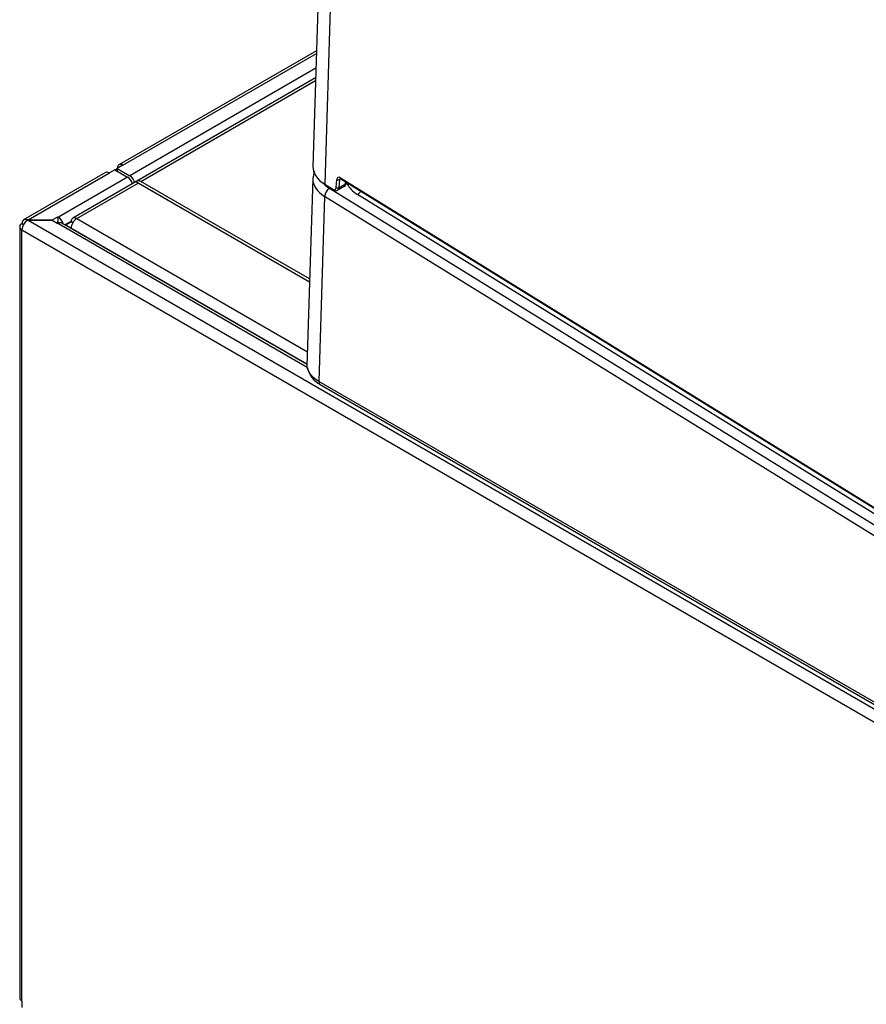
# Model space of a CAD drawing. Header units: millimetres. Extents: x -40 to 419, y 0 to 295.
# Tile 56 of 85: x 310 to 323, y 125 to 140. Entities that reach past the tile are written whole.
import ezdxf

# ---------------------------------------------------------------- set-up
doc = ezdxf.new("R2010")
doc.units = ezdxf.units.MM
doc.layers.add('BW4C_TWINTOWER_H', color=7, linetype='Continuous')
doc.layers.add('Standard', color=7, linetype='Continuous')

# ---------------------------------------------------------------- blocks, each defined once
blk = doc.blocks.new('SE')
at = {"layer": 'BW4C_TWINTOWER_H', "color": 7, "linetype": 'Continuous'}
for p, q in [((314.379, 146.89), (314.107, 138.047)), ((314.565, 146.758), (314.288, 137.775)), ((314.161, 139.805), (311.157, 138.071)), ((311.217, 138.065), (314.16, 139.764)), ((314.153, 139.538), (311.324, 137.905)), ((314.148, 139.391), (310.455, 137.258)), ((311.491, 137.816), (314.147, 139.35)), ((311.217, 138.065), (311.132, 138.016)), ((310.951, 137.952), (309.707, 137.234)), ((309.774, 137.232), (311.011, 137.946)), ((311.289, 137.884), (310.235, 137.276)), ((311.096, 137.995), (311.011, 137.946)), ((311.096, 137.995), (311.289, 137.884)), ((311.132, 138.016), (311.324, 137.905)), ((311.132, 138.016), (311.132, 137.975)), ((314.527, 137.873), (342.649, 120.503)), ((310.514, 137.252), (311.448, 137.792)), ((311.448, 137.792), (311.414, 137.812)), ((314.055, 136.287), (311.414, 137.812)), ((314.055, 136.287), (311.448, 137.792)), ((314.057, 136.335), (311.491, 137.816)), ((314.104, 137.861), (314.016, 135.012)), ((314.288, 137.775), (314.408, 137.701)), ((314.294, 137.762), (314.414, 137.688)), ((314.459, 137.724), (314.469, 137.847)), ((314.481, 137.683), (314.587, 137.744)), ((314.511, 137.845), (314.502, 137.722)), ((314.502, 137.722), (314.604, 137.781)), ((314.535, 137.858), (314.511, 137.845)), ((314.533, 137.859), (342.654, 120.49)), ((314.604, 137.781), (314.607, 137.814)), ((314.61, 137.78), (314.629, 137.779)), ((314.613, 137.793), (314.614, 137.809)), ((314.285, 137.589), (314.199, 134.775)), ((348.804, 116.268), (314.285, 137.589)), ((342.904, 120.078), (314.358, 137.71)), ((342.698, 120.378), (314.785, 137.619)), ((310.142, 137.232), (310.227, 137.281)), ((310.227, 137.281), (310.235, 137.276)), ((310.227, 137.281), (310.227, 137.199)), ((309.647, 137.13), (309.647, 125.405)), ((309.682, 137.179), (309.707, 137.164)), ((309.76, 137.223), (309.76, 137.231)), ((309.774, 137.232), (310.142, 137.232)), ((342.831, 118.138), (309.774, 137.224)), ((310.142, 137.224), (309.774, 137.224)), ((310.142, 137.224), (310.142, 137.232)), ((310.227, 137.175), (310.142, 137.224)), ((310.227, 137.199), (310.205, 137.187)), ((310.235, 137.194), (310.227, 137.199)), ((310.235, 137.18), (310.227, 137.175)), ((310.235, 137.18), (314.021, 134.994)), ((310.241, 137.183), (310.241, 137.184)), ((314.017, 135.033), (310.289, 137.185)), ((310.336, 137.158), (310.431, 137.212)), ((310.347, 137.156), (310.43, 137.204)), ((310.347, 137.156), (310.417, 137.115)), ((310.347, 137.156), (310.347, 137.152)), ((310.417, 137.115), (310.431, 137.123)), ((310.455, 137.19), (310.43, 137.204)), ((310.514, 137.252), (314.023, 135.226)), ((309.682, 125.356), (309.682, 137.081)), ((309.682, 137.081), (342.746, 117.991)), ((310.417, 137.111), (310.417, 137.115)), ((310.43, 137.108), (310.43, 137.103)), ((314.017, 135.037), (310.43, 137.108)), ((347.441, 115.583), (314.199, 134.775)), ((314.219, 134.729), (347.462, 115.537)), ((309.682, 125.356), (309.682, 125.258))]:
    blk.add_line(p, q, dxfattribs=at)
for centre, radius, start, end in [((314.463, 137.833), 0.359, 157.9282, 175.3475), ((314.55, 137.796), 0.0628, 301.9196, 357.2509), ((314.377, 135.054), 0.36, 191.1401, 244.0502)]:
    blk.add_arc(centre, radius, start, end, dxfattribs=at)
for centre, major_axis, ratio, start_param, end_param in [((311.217, 137.967), (0.06, -0.104), 0.57735, 2.356194, 3.926991), ((314.727, 138.028), (0.62, -0.019), 0.597148, 3.141593, 3.945064), ((311.011, 137.848), (0.06, -0.104), 0.57735, 2.356194, 3.141593), ((311.217, 137.967), (0.12, 0), 0.57735, 2.356194, 2.78597), ((311.289, 137.796), (0.054, -0.0935), 0.57735, 1.101155, 2.356194), ((311.324, 137.816), (-0.054, 0.0935), 0.57735, 4.242747, 5.497787), ((314.525, 137.809), (0.04, -0.0693), 0.57735, 2.321288, 3.839724), ((314.548, 137.885), (0.0158, 0.0255), 0.556849, 2.373049, 3.141593), ((311.407, 137.672), (-0.083, -0.145), 0.57735, 3.141593, 3.87071), ((314.724, 137.842), (0.62, -0.019), 0.597148, 3.140642, 3.945064), ((314.726, 137.923), (0.52, -0.016), 0.597148, 3.621629, 3.945064), ((314.31, 137.787), (0.0158, 0.0255), 0.556849, 2.373049, 3.141593), ((314.41, 137.757), (-0.035, 0.0606), 0.57735, 2.321288, 3.839724), ((314.48, 137.736), (0.0299, -0.0024), 0.625473, 3.974602, 5.545399), ((314.49, 137.859), (0.0299, -0.0024), 0.625473, 3.974602, 5.545399), ((314.431, 137.77), (-0.05, 0.0866), 0.57735, 3.139214, 3.839724), ((314.546, 137.821), (0.025, -0.0433), 0.57735, 3.13542, 3.839724), ((314.583, 137.795), (-0.0299, 0.0026), 0.62043, 2.408451, 3.14159), ((314.63, 137.819), (-0.001, -0.05), 0.014252, -1.175572, -0.640016), ((315.224, 137.872), (-0.62, 0.019), 0.597161, 0.303626, 0.802829), ((314.356, 137.63), (0.0526, 0.0851), 0.556849, 0.802253, 2.373049), ((314.429, 137.713), (0.0158, 0.0255), 0.556849, 2.373049, 3.141606), ((314.787, 137.699), (0.0526, 0.0851), 0.556849, 3.943845, 4.740001), ((310.235, 137.188), (-0.054, 0.0935), 0.57735, 4.254432, 5.497787), ((310.514, 137.156), (0.059, -0.102), 0.57735, 2.356194, 3.926991), ((309.767, 137.13), (0.12, 0), 0.57735, 2.356194, 3.926991), ((309.767, 137.13), (0.06, -0.104), 0.57735, 2.439625, 3.926991), ((309.767, 137.13), (0.06, 0.104), 0.57735, 0.868828, 2.356195), ((309.774, 137.134), (-0.17, 0), 0.57735, 4.712389, 4.795819), ((309.774, 137.126), (-0.17, 0), 0.57735, 4.712389, 4.795819), ((310.235, 137.188), (0.004, -0.00693), 0.57735, 0.785398, 2.356194), ((310.235, 137.091), (-0.054, -0.0935), 0.57735, 3.141593, 3.926991), ((310.514, 137.156), (-0.059, -0.102), 0.57735, 3.926991, 5.497787), ((314.269, 134.816), (0.05, 0.0866), 0.57735, 2.356195, 3.141593), ((309.767, 125.405), (0.12, 0), 0.57735, 3.141593, 3.926991)]:
    blk.add_ellipse(centre, major_axis=major_axis, ratio=ratio, start_param=start_param, end_param=end_param, dxfattribs=at)
for points, knots in [([(314.521, 137.864), (314.521, 137.864), (314.521, 137.864), (314.523, 137.864), (314.529, 137.861), (314.533, 137.859)], [0.2546191, 0.2546191, 0.2546191, 0.2546191, 0.2965105, 0.6671237, 1, 1, 1, 1]), ([(314.414, 137.688), (314.424, 137.682), (314.441, 137.675), (314.466, 137.675), (314.476, 137.681), (314.48, 137.684)], [0, 0, 0, 0, 0.452399, 0.805027, 1, 1, 1, 1]), ([(314.199, 134.775), (314.084, 134.842), (314.015, 134.939), (314.017, 135.035), (314.017, 135.037)], [0, 0, 0, 0, 0.5, 0.5115722, 0.5115722, 0.5115722, 0.5115722])]:
    blk.add_open_spline(points, degree=3, knots=knots, dxfattribs=at)
blk.add_open_spline([(314.583, 137.742), (314.595, 137.749), (314.602, 137.763), (314.604, 137.781)], degree=3, dxfattribs=at)

msp = doc.modelspace()

# ---------------------------------------------------------------- block references
at = {"layer": 'Standard'}
msp.add_blockref('SE', (0, 0), dxfattribs=at)

doc.saveas('drawing.dxf')
